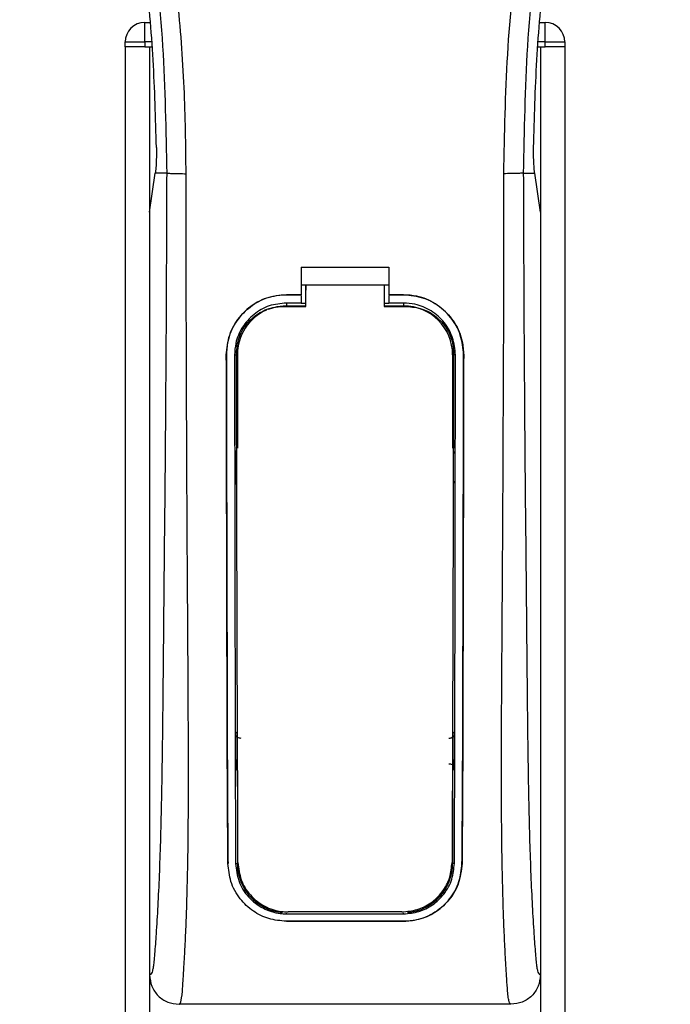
# Model space of a CAD drawing. Header units: millimetres. Extents: x 0 to 420, y 0 to 297.
# Tile 26 of 80: x 73.59 to 77.77, y 224.48 to 230.8. Entities that reach past the tile are written whole.
import ezdxf

# ---------------------------------------------------------------- set-up
doc = ezdxf.new("R2010")
doc.units = ezdxf.units.MM

msp = doc.modelspace()

# ---------------------------------------------------------------- linework, layer by layer
at = {"color": 7, "linetype": 'Continuous', "lineweight": 25}
for p, q in [((74.39271, 230.66112), (74.39271, 230.78677)), ((74.39271, 230.78677), (74.42607, 230.78677)), ((76.93513, 230.78677), (76.9685, 230.78677)), ((76.9685, 230.66112), (76.9685, 230.78677)), ((74.26706, 230.62971), (74.26706, 230.66112)), ((74.26706, 230.66112), (74.39271, 230.66112)), ((74.26706, 230.62971), (74.26706, 202.98707)), ((74.39271, 230.62971), (74.26706, 230.62971)), ((74.39271, 230.66112), (74.39271, 230.62971)), ((74.43683, 230.66112), (74.39271, 230.66112)), ((74.39271, 230.62971), (74.43952, 230.62971)), ((74.42412, 230.62971), (74.42412, 202.98707)), ((74.42412, 230.62971), (74.43952, 230.62971)), ((76.92168, 230.62971), (76.93709, 230.62971)), ((76.92168, 230.62971), (76.9685, 230.62971)), ((76.9685, 230.66112), (76.92437, 230.66112)), ((76.93709, 230.62971), (76.93709, 202.98707)), ((76.9685, 230.66112), (77.09415, 230.66112)), ((76.9685, 230.62971), (76.9685, 230.66112)), ((77.09415, 230.62971), (76.9685, 230.62971)), ((77.09415, 230.66112), (77.09415, 230.62971)), ((77.09415, 230.62971), (77.09415, 202.98707)), ((74.42412, 229.56798), (74.46067, 229.81927)), ((74.46067, 229.81927), (74.46111, 229.82232)), ((74.53392, 229.81927), (74.46067, 229.81927)), ((76.82728, 229.81927), (76.90053, 229.81927)), ((76.90053, 229.81927), (76.90009, 229.82232)), ((76.93709, 229.56798), (76.90053, 229.81927)), ((74.42412, 229.56798), (74.42412, 224.66769)), ((76.93709, 229.56798), (76.93709, 224.66769)), ((75.39789, 229.21396), (75.96331, 229.21396)), ((75.39789, 229.21396), (75.39789, 229.03745)), ((75.96331, 229.21396), (75.96331, 229.03745)), ((75.39789, 229.10027), (75.42933, 229.10027)), ((75.42933, 229.10078), (75.93192, 229.10077)), ((75.42933, 229.10078), (75.42933, 229.06782)), ((75.93192, 229.10027), (75.96331, 229.10027)), ((75.30366, 229.03745), (75.39789, 229.03745)), ((75.30366, 229.03717), (75.30366, 229.03745)), ((75.39789, 229.03717), (75.30366, 229.03717)), ((75.96331, 229.03745), (76.05755, 229.03745)), ((76.05755, 229.03717), (75.96331, 229.03717)), ((76.05755, 229.03717), (76.05755, 229.03745)), ((75.39789, 228.98433), (75.30366, 228.98433)), ((75.30366, 228.98433), (75.30366, 228.96596)), ((75.39789, 229.03237), (75.39789, 228.98433)), ((75.42933, 228.98164), (75.39789, 228.98164)), ((75.96331, 228.98164), (75.93192, 228.98164)), ((75.96331, 229.03237), (75.96331, 228.98433)), ((76.05755, 228.98433), (75.96331, 228.98433)), ((76.05755, 228.98433), (76.05755, 228.96596)), ((75.30366, 228.96596), (75.42933, 228.96596)), ((75.93192, 228.96596), (76.05755, 228.96596)), ((74.91774, 228.65069), (74.91747, 228.65069)), ((74.9704, 228.65074), (74.98844, 228.65074)), ((74.98844, 228.65074), (74.98844, 228.05281)), ((76.37276, 228.65074), (76.37276, 228.05281)), ((76.39081, 228.65074), (76.37276, 228.65074)), ((76.44346, 228.65069), (76.44374, 228.65069)), ((74.98844, 225.98182), (74.98844, 225.38389)), ((76.37276, 225.98182), (76.37276, 225.38389)), ((74.92828, 225.38358), (74.92799, 225.38357)), ((74.97745, 225.38389), (74.98844, 225.38389)), ((76.38376, 225.38389), (76.37276, 225.38389)), ((76.43292, 225.38358), (76.43321, 225.38357)), ((75.30366, 225.06031), (75.30366, 225.06472)), ((75.30366, 225.06031), (76.05755, 225.06031)), ((76.05755, 225.06031), (76.05755, 225.06472)), ((75.30366, 225.01266), (76.05755, 225.01266)), ((75.30366, 225.01266), (75.30366, 225.01234)), ((76.05755, 225.01234), (75.30366, 225.01234)), ((76.05755, 225.01266), (76.05755, 225.01234)), ((76.74797, 224.47922), (74.61324, 224.47922))]:
    msp.add_line(p, q, dxfattribs=at)
at = {"color": 7, "linetype": 'Continuous', "lineweight": 25, "flags": 128}
for points in [[(75.30366, 228.96596), (75.24216, 228.95991), (75.18571, 228.94306)], [(75.28484, 228.96257), (75.30369, 228.96257), (75.42933, 228.96256)], [(75.93192, 228.96255), (76.05752, 228.96256), (76.07637, 228.96256)]]:
    msp.add_lwpolyline(points, dxfattribs=at)
at = {"color": 7, "linetype": 'Continuous', "lineweight": 25}
for centre, radius, start, end in [((74.39271, 230.66112), 0.12565, 90, 180), ((76.9685, 230.66112), 0.12565, 0, 90), ((75.30366, 228.65074), 0.31522, 113.878461, 180), ((76.05755, 228.65074), 0.31522, 0, 90), ((75.30366, 225.38389), 0.31522, 180, 265.510795), ((76.05755, 225.38389), 0.31522, 274.489205, 0)]:
    msp.add_arc(centre, radius, start, end, dxfattribs=at)
for points, knots in [([(73.99346, 236.79794), (73.97469, 236.77059), (73.91784, 236.68773), (73.82416, 236.52938), (73.72653, 236.31677), (73.65156, 236.08461), (73.59987, 235.81362), (73.58221, 235.50531), (73.60461, 235.16715), (73.66597, 234.77537), (73.77023, 234.33375), (73.9359, 233.74397), (74.121, 233.05273), (74.29934, 232.25433), (74.43361, 231.44793), (74.51927, 230.63511), (74.52904, 230.09116), (74.53392, 229.81927)], [0, 0, 0, 0, 0.0171315, 0.0518789, 0.0867888, 0.1216172, 0.1567305, 0.2033881, 0.2503481, 0.2972709, 0.3674165, 0.4376773, 0.5502447, 0.6628473, 0.7753466, 0.8877074, 1, 1, 1, 1]), ([(74.65909, 229.81511), (74.65668, 229.99943), (74.65174, 230.37613), (74.60765, 230.94873), (74.53833, 231.52647), (74.45253, 232.0283), (74.36443, 232.45561), (74.28622, 232.79674), (74.20071, 233.13564), (74.10635, 233.48592), (74.02517, 233.77415), (73.96529, 233.98286), (73.93503, 234.08911), (73.9066, 234.1893), (73.88194, 234.27661), (73.85771, 234.36403), (73.83615, 234.44575), (73.81391, 234.53278), (73.79347, 234.61644), (73.77476, 234.69671), (73.75781, 234.77358), (73.72966, 234.90977), (73.69667, 235.09995), (73.66852, 235.35108), (73.66086, 235.59621), (73.67612, 235.84034), (73.71858, 236.07898), (73.78719, 236.31003), (73.88015, 236.52624), (73.96171, 236.67263), (74.01837, 236.76424), (74.03873, 236.79555), (74.04858, 236.81069)], [0, 0, 0, 0, 0.0757702, 0.1548571, 0.2359051, 0.3148505, 0.3639911, 0.4151955, 0.4586591, 0.5076202, 0.5642678, 0.5817192, 0.5968623, 0.6096795, 0.624536, 0.6341631, 0.6469813, 0.6592987, 0.6711121, 0.6824202, 0.6932232, 0.7035232, 0.739704, 0.7727671, 0.8079075, 0.8413785, 0.8748477, 0.9102013, 0.9450667, 0.9801292, 0.9903909, 1, 1, 1, 1]), ([(76.70211, 229.81511), (76.70665, 230.07063), (76.71572, 230.58159), (76.79476, 231.34439), (76.90384, 232.01522), (77.02688, 232.5963), (77.11599, 232.96273), (77.17843, 233.20243), (77.2077, 233.31239), (77.23651, 233.41841), (77.26516, 233.52212), (77.2952, 233.62952), (77.32783, 233.745), (77.36753, 233.88385), (77.40975, 234.03123), (77.45338, 234.18506), (77.49561, 234.33392), (77.53905, 234.49839), (77.58145, 234.67197), (77.63173, 234.90424), (77.6782, 235.18374), (77.70299, 235.51619), (77.69157, 235.77265), (77.66441, 235.9568), (77.64018, 236.07441), (77.60896, 236.19251), (77.57206, 236.3049), (77.52848, 236.41564), (77.48024, 236.52133), (77.42779, 236.62277), (77.37107, 236.71993), (77.33254, 236.77895), (77.31182, 236.81069)], [0, 0, 0, 0, 0.1050162, 0.2100001, 0.3148093, 0.3841756, 0.4540228, 0.4697491, 0.4859574, 0.5007826, 0.5148922, 0.5301685, 0.5466097, 0.5642069, 0.5895177, 0.6096146, 0.6299353, 0.6531323, 0.6795668, 0.7034488, 0.7509822, 0.7962784, 0.8412589, 0.8577085, 0.8747396, 0.8922462, 0.9101144, 0.9261934, 0.9450023, 0.962977, 0.9800887, 1, 1, 1, 1]), ([(77.36773, 236.79796), (77.38651, 236.7706), (77.44336, 236.68774), (77.53705, 236.52938), (77.63468, 236.31677), (77.70964, 236.08461), (77.76133, 235.81362), (77.779, 235.50531), (77.7566, 235.16715), (77.69523, 234.77537), (77.59097, 234.33375), (77.4253, 233.74397), (77.24021, 233.05273), (77.06187, 232.25433), (76.9276, 231.44793), (76.84194, 230.63511), (76.83217, 230.09116), (76.82728, 229.81927)], [0, 0, 0, 0, 0.0171351, 0.0518824, 0.0867922, 0.1216204, 0.1567336, 0.2033911, 0.2503509, 0.2972735, 0.3674188, 0.4376794, 0.5502464, 0.6628485, 0.7753474, 0.8877078, 1, 1, 1, 1]), ([(74.46796, 229.98383), (74.4628, 230.17117), (74.45246, 230.54629), (74.40231, 231.10854), (74.32926, 231.67021), (74.2604, 232.04233), (74.22593, 232.22856)], [0, 0, 0, 0, 0.2486567, 0.4978798, 0.7487052, 1, 1, 1, 1]), ([(76.89324, 229.98383), (76.8984, 230.17117), (76.90875, 230.54629), (76.9589, 231.10854), (77.03194, 231.67021), (77.10081, 232.04233), (77.13527, 232.22856)], [0, 0, 0, 0, 0.2486567, 0.4978798, 0.7487052, 1, 1, 1, 1]), ([(74.46796, 229.98383), (74.46804, 229.9628), (74.46819, 229.92075), (74.46569, 229.86223), (74.46267, 229.83591), (74.46111, 229.82232)], [0, 0, 0, 0, 0.3260001, 0.6519821, 1, 1, 1, 1]), ([(76.90009, 229.82232), (76.89862, 229.835), (76.89567, 229.86038), (76.89304, 229.91821), (76.89317, 229.9616), (76.89324, 229.98383)], [0, 0, 0, 0, 0.3277767, 0.6555996, 1, 1, 1, 1]), ([(74.53392, 229.81927), (74.53307, 229.5693), (74.5314, 229.08507), (74.52705, 228.3602), (74.52092, 227.64374), (74.51463, 227.0655), (74.51085, 226.63049), (74.50824, 226.33891), (74.50468, 226.05076), (74.49989, 225.77749), (74.49376, 225.53012), (74.48614, 225.31008), (74.47698, 225.11057), (74.46686, 224.94289), (74.45826, 224.82481), (74.45188, 224.75494), (74.44725, 224.71717), (74.44226, 224.69264), (74.43458, 224.67005), (74.4284, 224.66866), (74.42412, 224.66769)], [0, 0, 0, 0, 0.1345803, 0.2606891, 0.3908258, 0.5218164, 0.5741497, 0.6260119, 0.6794971, 0.7306436, 0.7758676, 0.8176431, 0.8578189, 0.896894, 0.9271554, 0.9404322, 0.9512566, 0.9620129, 0.9737095, 1, 1, 1, 1]), ([(74.53392, 229.81927), (74.53679, 229.81878), (74.54273, 229.81774), (74.5723, 229.81639), (74.61302, 229.8154), (74.6441, 229.8152), (74.65909, 229.81511)], [0, 0, 0, 0, 0.2412013, 0.5, 0.7587987, 1, 1, 1, 1]), ([(74.61324, 224.47922), (74.61724, 224.48162), (74.62564, 224.48666), (74.63375, 224.54356), (74.64015, 224.63563), (74.64519, 224.72116), (74.64907, 224.78806), (74.65095, 224.82081), (74.65274, 224.85418), (74.65507, 224.90358), (74.6583, 224.97832), (74.66121, 225.05575), (74.66384, 225.13587), (74.66618, 225.21868), (74.66824, 225.30417), (74.66999, 225.39232), (74.67166, 225.4931), (74.67294, 225.61447), (74.6737, 225.76477), (74.67396, 225.94206), (74.6737, 226.1468), (74.67292, 226.37901), (74.67164, 226.63821), (74.66978, 226.9253), (74.66766, 227.22821), (74.66573, 227.54008), (74.66406, 227.8534), (74.66263, 228.17152), (74.66145, 228.49049), (74.6605, 228.80142), (74.65977, 229.09257), (74.65928, 229.34392), (74.65903, 229.54731), (74.65891, 229.69691), (74.65904, 229.78129), (74.65909, 229.81511)], [0, 0, 0, 0, 0.0298605, 0.062661, 0.0824207, 0.1065055, 0.1214363, 0.1269566, 0.1277359, 0.1429311, 0.1582172, 0.1736223, 0.1891751, 0.2049044, 0.2208385, 0.2370044, 0.2534273, 0.275546, 0.3020067, 0.3328988, 0.3683202, 0.4083393, 0.4529465, 0.5020123, 0.5563269, 0.6093284, 0.6630895, 0.718023, 0.7733257, 0.8273697, 0.8780517, 0.923096, 0.956626, 0.9826179, 1, 1, 1, 1]), ([(76.74797, 224.47922), (76.7437, 224.48178), (76.7372, 224.48569), (76.73059, 224.52049), (76.72558, 224.56754), (76.72038, 224.64238), (76.71476, 224.73641), (76.70878, 224.84602), (76.70272, 224.97786), (76.69718, 225.13586), (76.69278, 225.30469), (76.68851, 225.54206), (76.68699, 225.74542), (76.68657, 225.90639), (76.6865, 225.96104), (76.68648, 226.01684), (76.68653, 226.0738), (76.68664, 226.1319), (76.68683, 226.20154), (76.68735, 226.30212), (76.68798, 226.40427), (76.68858, 226.49933), (76.68904, 226.56966), (76.68955, 226.64665), (76.69011, 226.73027), (76.69073, 226.82049), (76.69215, 227.0272), (76.69446, 227.36837), (76.69704, 227.84012), (76.69905, 228.33476), (76.70137, 228.82157), (76.70324, 229.31623), (76.7025, 229.64422), (76.70211, 229.81511)], [0, 0, 0, 0, 0.0309601, 0.0470935, 0.0633299, 0.0859793, 0.1072653, 0.1278389, 0.1583054, 0.1892525, 0.2209093, 0.2534961, 0.3188256, 0.3281418, 0.3376388, 0.3473178, 0.3571797, 0.367225, 0.377454, 0.3932487, 0.4192536, 0.4302031, 0.4422954, 0.4555298, 0.4699033, 0.4854101, 0.5020411, 0.5764995, 0.6616013, 0.7455969, 0.8314042, 0.9121632, 1, 1, 1, 1]), ([(76.82728, 229.81927), (76.82441, 229.81878), (76.81847, 229.81774), (76.7889, 229.81639), (76.74819, 229.8154), (76.7171, 229.8152), (76.70211, 229.81511)], [0, 0, 0, 0, 0.2412013, 0.5, 0.7587987, 1, 1, 1, 1]), ([(76.82728, 229.81927), (76.82814, 229.5693), (76.8298, 229.08507), (76.83415, 228.3602), (76.84028, 227.64374), (76.84657, 227.0655), (76.85035, 226.63049), (76.85296, 226.33891), (76.85652, 226.05076), (76.86132, 225.77749), (76.86744, 225.53012), (76.87507, 225.31008), (76.88423, 225.11057), (76.89434, 224.94289), (76.90294, 224.82481), (76.90933, 224.75494), (76.91396, 224.71717), (76.91894, 224.69264), (76.92662, 224.67005), (76.93281, 224.66866), (76.93709, 224.66769)], [0, 0, 0, 0, 0.1345803, 0.2606891, 0.3908258, 0.5218164, 0.5741497, 0.6260119, 0.6794971, 0.7306436, 0.7758676, 0.8176431, 0.8578189, 0.896894, 0.9271554, 0.9404322, 0.9512566, 0.9620129, 0.9737095, 1, 1, 1, 1]), ([(75.42933, 228.96256), (75.42933, 228.97045), (75.42933, 229.01652), (75.42933, 229.06259), (75.42933, 229.10078)], [0, 0, 0, 0, 0.1712419, 1, 1, 1, 1]), ([(75.93192, 229.10077), (75.93192, 229.06259), (75.93192, 229.01651), (75.93192, 228.97044), (75.93192, 228.96255)], [0, 0, 0, 0, 0.828615, 1, 1, 1, 1]), ([(74.91747, 228.65069), (74.92167, 228.69414), (74.93008, 228.78105), (74.99661, 228.89699), (75.09466, 228.98448), (75.20335, 229.03084), (75.27516, 229.03557), (75.30366, 229.03745)], [0, 0, 0, 0, 0.2148442, 0.4296944, 0.6444289, 0.8588775, 1, 1, 1, 1]), ([(75.30366, 229.03717), (75.26032, 229.03292), (75.17363, 229.0244), (75.05811, 228.95801), (74.97084, 228.86032), (74.92431, 228.75161), (74.91962, 228.67955), (74.91774, 228.65069)], [0, 0, 0, 0, 0.214095, 0.4281873, 0.6423212, 0.8567424, 1, 1, 1, 1]), ([(75.42933, 228.96102), (75.42933, 228.96901), (75.42933, 229.00461), (75.42933, 229.04021), (75.42933, 229.06782)], [0, 0, 0, 0, 0.22444922, 1, 1, 1, 1]), ([(76.05755, 229.03745), (76.10091, 229.03319), (76.18763, 229.02467), (76.30327, 228.95826), (76.39062, 228.86046), (76.43717, 228.75164), (76.44186, 228.67954), (76.44374, 228.65069)], [0, 0, 0, 0, 0.2140417, 0.428078, 0.6423732, 0.8568778, 1, 1, 1, 1]), ([(76.44346, 228.65069), (76.43926, 228.69411), (76.43085, 228.78096), (76.36437, 228.89678), (76.26644, 228.98422), (76.15784, 229.03056), (76.08605, 229.0353), (76.05755, 229.03717)], [0, 0, 0, 0, 0.2148479, 0.4297059, 0.6442694, 0.8587571, 1, 1, 1, 1]), ([(75.30366, 228.98433), (75.26623, 228.98065), (75.19137, 228.9733), (75.09159, 228.91596), (75.01622, 228.83157), (74.97609, 228.73774), (74.97202, 228.67559), (74.9704, 228.65074)], [0, 0, 0, 0, 0.2141722, 0.4283408, 0.6426173, 0.8571514, 1, 1, 1, 1]), ([(76.39081, 228.65074), (76.38715, 228.68825), (76.37985, 228.76326), (76.32237, 228.86328), (76.23772, 228.93873), (76.14398, 228.97865), (76.08208, 228.98272), (76.05755, 228.98433)], [0, 0, 0, 0, 0.2149666, 0.4299412, 0.6447022, 0.8591569, 1, 1, 1, 1]), ([(74.98236, 228.66147), (74.98564, 228.69516), (74.9922, 228.76254), (75.04379, 228.85236), (75.11985, 228.92048), (75.20504, 228.95715), (75.26188, 228.96101), (75.28484, 228.96257)], [0, 0, 0, 0, 0.2133277, 0.4266829, 0.6395459, 0.8543822, 1, 1, 1, 1]), ([(76.07637, 228.96256), (76.11047, 228.95921), (76.17868, 228.95252), (76.26949, 228.90042), (76.33786, 228.82377), (76.3738, 228.73917), (76.37741, 228.68343), (76.37883, 228.66146)], [0, 0, 0, 0, 0.21559171, 0.43122749, 0.64589381, 0.86039202, 1, 1, 1, 1]), ([(74.99248, 225.39025), (74.99199, 225.49236), (74.99099, 225.69766), (74.98943, 226.12728), (74.9876, 226.78618), (74.98501, 227.66656), (74.98324, 228.32984), (74.98236, 228.66147)], [0, 0, 0, 0, 0.0973703, 0.1957761, 0.3958911, 0.6979495, 1, 1, 1, 1]), ([(76.37883, 228.66146), (76.3782, 228.42028), (76.37695, 227.93778), (76.37461, 227.15118), (76.37272, 226.44945), (76.3708, 225.83532), (76.36942, 225.53848), (76.36872, 225.39025)], [0, 0, 0, 0, 0.2195784, 0.4392845, 0.7186053, 0.8594891, 1, 1, 1, 1]), ([(74.92799, 225.38357), (74.92728, 225.46471), (74.92585, 225.62704), (74.92389, 225.96506), (74.92194, 226.59803), (74.91988, 227.52268), (74.91827, 228.27466), (74.91747, 228.65069)], [0, 0, 0, 0, 0.0777426, 0.1555294, 0.313984, 0.6569639, 1, 1, 1, 1]), ([(74.91774, 228.65069), (74.91825, 228.37745), (74.91927, 227.83098), (74.92123, 227.15024), (74.92238, 226.60349), (74.92337, 226.19213), (74.92499, 225.78061), (74.92719, 225.51583), (74.92828, 225.38358)], [0, 0, 0, 0, 0.2490164, 0.4980152, 0.6229127, 0.7477829, 0.8740258, 1, 1, 1, 1]), ([(74.9704, 228.65074), (74.97072, 228.37753), (74.97137, 227.83092), (74.97272, 227.1501), (74.9735, 226.60331), (74.9742, 226.19211), (74.97525, 225.78077), (74.97672, 225.51609), (74.97745, 225.38389)], [0, 0, 0, 0, 0.2490176, 0.498185, 0.6230408, 0.7478694, 0.8740688, 1, 1, 1, 1]), ([(76.38376, 225.38389), (76.38421, 225.46002), (76.38511, 225.61232), (76.38636, 225.92933), (76.38777, 226.55638), (76.38917, 227.49173), (76.39026, 228.26437), (76.39081, 228.65074)], [0, 0, 0, 0, 0.0730832, 0.1462031, 0.2950753, 0.6474953, 1, 1, 1, 1]), ([(76.43292, 225.38358), (76.4336, 225.4597), (76.43495, 225.61199), (76.43686, 225.92901), (76.43875, 226.48903), (76.44068, 227.42472), (76.44243, 228.19717), (76.44346, 228.65069)], [0, 0, 0, 0, 0.07307777, 0.14619217, 0.29505614, 0.58611958, 1, 1, 1, 1]), ([(76.44374, 228.65069), (76.44323, 228.37746), (76.44221, 227.83101), (76.44025, 227.15029), (76.4391, 226.60359), (76.43811, 226.19228), (76.4365, 225.78089), (76.43431, 225.51592), (76.43321, 225.38357)], [0, 0, 0, 0, 0.24904151, 0.49806581, 0.62297227, 0.74785232, 0.8740546, 1, 1, 1, 1]), ([(74.97413, 228.03742), (74.97414, 228.02769), (74.97423, 227.96427), (74.97434, 227.89138), (74.97444, 227.82823), (74.97446, 227.81873)], [0, 0, 0, 0, 0.1334237, 0.8696656, 1, 1, 1, 1]), ([(74.98411, 228.01505), (74.98323, 228.01574), (74.97957, 228.01862), (74.97541, 228.02643), (74.97457, 228.03367), (74.97413, 228.03742)], [0, 0, 0, 0, 0.1332428, 0.5513392, 1, 1, 1, 1]), ([(76.38708, 228.03742), (76.3867, 228.03392), (76.38593, 228.02691), (76.38194, 228.01906), (76.37815, 228.01597), (76.37711, 228.01511)], [0, 0, 0, 0, 0.41973082, 0.83946144, 1, 1, 1, 1]), ([(74.97446, 227.81873), (74.97483, 227.82225), (74.97557, 227.82929), (74.9796, 227.83725), (74.98347, 227.84041), (74.98458, 227.84131)], [0, 0, 0, 0, 0.4160512, 0.8321625, 1, 1, 1, 1]), ([(76.37662, 227.84136), (76.37756, 227.84063), (76.38126, 227.83771), (76.38548, 227.82982), (76.38631, 227.82254), (76.38675, 227.81873)], [0, 0, 0, 0, 0.1394793, 0.5506459, 1, 1, 1, 1]), ([(74.97716, 226.21895), (74.97806, 226.21995), (74.98013, 226.22224), (74.98357, 226.22591), (74.98643, 226.22887), (74.98812, 226.23058), (74.98844, 226.23091)], [0, 0, 0, 0, 0.23957, 0.5510243, 0.9142459, 1, 1, 1, 1]), ([(74.97716, 226.21895), (74.97718, 226.20911), (74.97732, 226.14333), (74.9775, 226.06803), (74.97768, 226.00278), (74.97771, 225.99317)], [0, 0, 0, 0, 0.1304713, 0.8719742, 1, 1, 1, 1]), ([(75.01204, 226.1878), (75.00851, 226.18776), (75.00144, 226.18768), (74.99152, 226.192), (74.98359, 226.19908), (74.97821, 226.20844), (74.97751, 226.21546), (74.97716, 226.21895)], [0, 0, 0, 0, 0.19951847, 0.39901593, 0.59909925, 0.80028428, 1, 1, 1, 1]), ([(76.38405, 226.21895), (76.38369, 226.21541), (76.38297, 226.20833), (76.37748, 226.1989), (76.36943, 226.19182), (76.35952, 226.18765), (76.35256, 226.18775), (76.34916, 226.1878)], [0, 0, 0, 0, 0.2023246, 0.4046539, 0.6067659, 0.8079877, 1, 1, 1, 1]), ([(76.37276, 226.23091), (76.37445, 226.22918), (76.37751, 226.22606), (76.38127, 226.22203), (76.38334, 226.21973), (76.38405, 226.21895)], [0, 0, 0, 0, 0.4489749, 0.8121966, 1, 1, 1, 1]), ([(76.3835, 225.99317), (76.38352, 226.00278), (76.38371, 226.06803), (76.38389, 226.14333), (76.38403, 226.20911), (76.38405, 226.21895)], [0, 0, 0, 0, 0.1280258, 0.8695287, 1, 1, 1, 1]), ([(76.34888, 226.0245), (76.35238, 226.02453), (76.35938, 226.02459), (76.36919, 226.02031), (76.37703, 226.0133), (76.38246, 226.0039), (76.38315, 225.99679), (76.3835, 225.99317)], [0, 0, 0, 0, 0.1972455, 0.3944793, 0.5922386, 0.7922658, 1, 1, 1, 1]), ([(74.98844, 225.98182), (74.98681, 225.98349), (74.98381, 225.98655), (74.98023, 225.99038), (74.97828, 225.99253), (74.97771, 225.99317)], [0, 0, 0, 0, 0.4562153, 0.8385917, 1, 1, 1, 1]), ([(76.3835, 225.99317), (76.38273, 225.99232), (76.38078, 225.99017), (76.37747, 225.98664), (76.37466, 225.98374), (76.37303, 225.98209), (76.37276, 225.98182)], [0, 0, 0, 0, 0.2159047, 0.5437839, 0.9261602, 1, 1, 1, 1]), ([(75.30366, 225.01234), (75.26534, 225.01579), (75.1888, 225.02267), (75.08528, 225.07553), (74.99953, 225.1566), (74.94028, 225.26291), (74.93195, 225.34466), (74.92799, 225.38357)], [0, 0, 0, 0, 0.18670177, 0.37291244, 0.57220541, 0.79637715, 1, 1, 1, 1]), ([(74.97745, 225.38389), (74.98189, 225.34463), (74.99076, 225.26614), (75.05517, 225.16456), (75.14822, 225.09167), (75.23895, 225.06271), (75.29052, 225.06079), (75.30366, 225.06031)], [0, 0, 0, 0, 0.2365907, 0.4730955, 0.7094684, 0.9259916, 1, 1, 1, 1]), ([(74.99248, 225.39025), (74.99673, 225.35216), (75.00523, 225.27599), (75.06758, 225.17706), (75.15793, 225.10545), (75.24763, 225.0757), (75.29977, 225.07358), (75.31409, 225.073)], [0, 0, 0, 0, 0.2333586, 0.4666154, 0.700476, 0.9177481, 1, 1, 1, 1]), ([(76.04711, 225.073), (76.08045, 225.07603), (76.14707, 225.08209), (76.23693, 225.12863), (76.31031, 225.19941), (76.35924, 225.2901), (76.3657, 225.35833), (76.36872, 225.39025)], [0, 0, 0, 0, 0.1905868, 0.3807478, 0.5820906, 0.8045106, 1, 1, 1, 1]), ([(76.05755, 225.06031), (76.09098, 225.06333), (76.15776, 225.06937), (76.248, 225.11574), (76.32234, 225.18659), (76.37342, 225.27917), (76.38041, 225.34999), (76.38376, 225.38389)], [0, 0, 0, 0, 0.1873634, 0.3742734, 0.5733177, 0.7958103, 1, 1, 1, 1]), ([(76.05755, 225.01266), (76.09571, 225.01608), (76.17194, 225.02292), (76.27503, 225.07536), (76.36071, 225.15586), (76.42042, 225.26209), (76.42887, 225.34425), (76.43292, 225.38358)], [0, 0, 0, 0, 0.1858018, 0.3710943, 0.5695952, 0.7939653, 1, 1, 1, 1]), ([(76.43321, 225.38357), (76.42796, 225.33846), (76.41747, 225.24825), (76.34321, 225.13183), (76.23607, 225.04812), (76.13152, 225.01501), (76.07228, 225.01287), (76.05755, 225.01234)], [0, 0, 0, 0, 0.2362426, 0.4723403, 0.7098627, 0.9278237, 1, 1, 1, 1]), ([(76.04711, 225.073), (76.03331, 225.073), (75.89868, 225.073), (75.65434, 225.073), (75.4238, 225.073), (75.31409, 225.073)], [0, 0, 0, 0, 0.0564649, 0.5510099, 1, 1, 1, 1]), ([(74.42412, 224.66769), (74.42697, 224.64296), (74.43268, 224.59351), (74.47647, 224.53126), (74.53894, 224.48775), (74.58844, 224.4821), (74.61324, 224.47927)], [0, 0, 0, 0, 0.2499459, 0.4997381, 0.749424, 1, 1, 1, 1]), ([(76.93709, 224.66769), (76.93423, 224.64296), (76.92853, 224.59351), (76.88474, 224.53126), (76.82226, 224.48775), (76.77276, 224.4821), (76.74797, 224.47927)], [0, 0, 0, 0, 0.2499459, 0.4997381, 0.749424, 1, 1, 1, 1])]:
    msp.add_open_spline(points, degree=3, knots=knots, dxfattribs=at)

doc.saveas('drawing.dxf')
